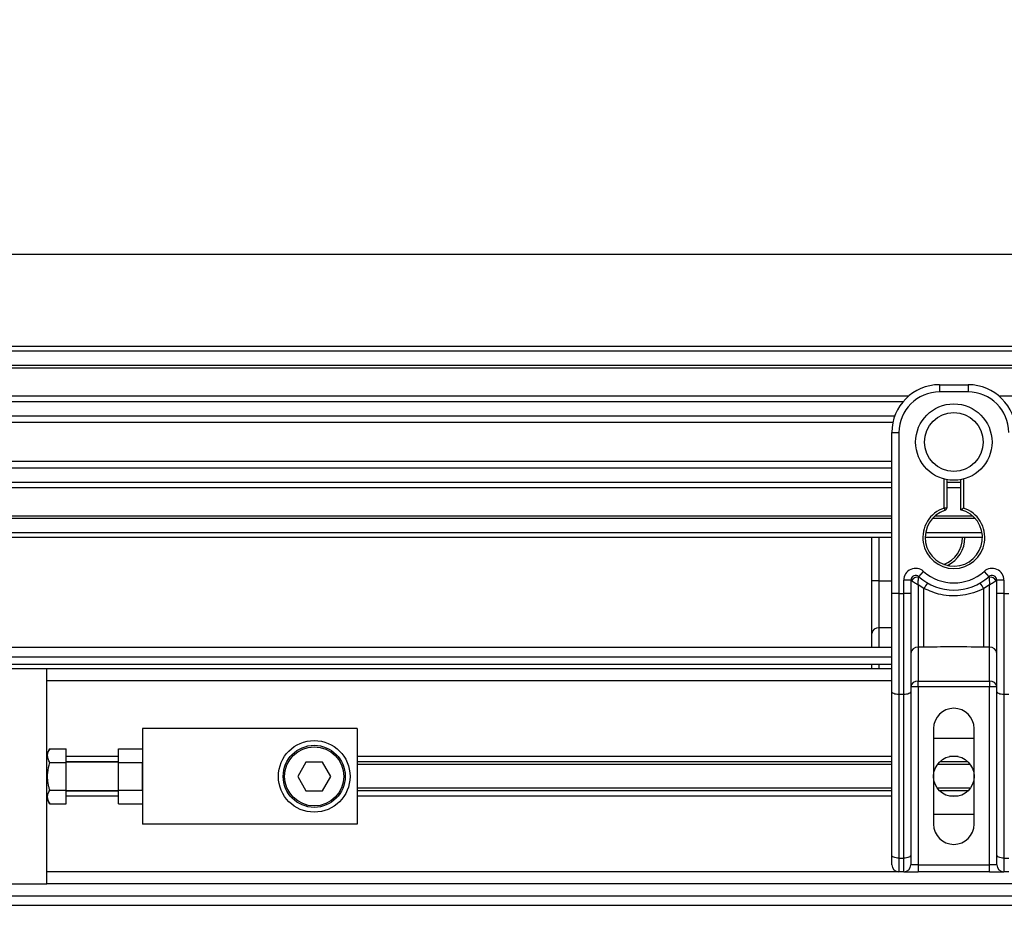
# Model space of a CAD drawing. Header units: millimetres. Extents: x 0 to 420, y 0 to 297.
# Tile 11 of 20: x 72 to 89, y 220 to 235. Entities that reach past the tile are written whole.
import ezdxf

# ---------------------------------------------------------------- set-up
doc = ezdxf.new("R2010")
doc.units = ezdxf.units.MM
doc.layers.add('QUOTE', color=174, linetype='Continuous')
doc.styles.add('SLDTEXTSTYLE3', font='TXT', dxfattribs={"width": 0.75})
doc.dimstyles.new('SLDDIMSTYLE0', dxfattribs={"dimtxt": 3, "dimasz": 3, "dimexe": 0, "dimexo": 0.0625, "dimgap": 0.75, "dimtad": 1, "dimlfac": 12.544143, "dimrnd": 1e-09, "dimzin": 12, "dimdsep": 46, "dimtxsty": 'SLDTEXTSTYLE3', "dimsah": 1, "dimcen": 0.09, "dimadec": 0, "dimazin": 3, "dimtfac": 1, "dimtdec": 3, "dimtofl": 0, "dimtmove": 0, "dimatfit": 3, "dimfxl": 0, "dimfrac": 2, "dimtolj": 1, "dimtzin": 12, "dimarcsym": 0})

# ---------------------------------------------------------------- blocks, each defined once
blk = doc.blocks.new('_D')
at = {"layer": 'QUOTE'}
for p, q in [((57.97, 224.461), (57.97, 233.171)), ((217.407, 224.461), (217.407, 233.171)), ((217.407, 231.171), (57.97, 231.171))]:
    blk.add_line(p, q, dxfattribs=at)
for points in [[(57.97, 231.171), (60.97, 230.671), (60.97, 231.671)], [(217.407, 231.171), (214.407, 231.671), (214.407, 230.671)]]:
    blk.add_solid(points, dxfattribs=at)
at = {"layer": 'QUOTE', "insert": (133.255, 235.038), "char_height": 3, "attachment_point": 1, "style": 'SLDTEXTSTYLE3'}
blk.add_mtext('2000', dxfattribs=at)

msp = doc.modelspace()

# ---------------------------------------------------------------- linework, layer by layer
at = {"color": 7, "linetype": 'Continuous', "lineweight": 25}
for p, q in [((217.40662, 229.63549), (57.96966, 229.63549)), ((217.40662, 229.55578), (57.96966, 229.55578)), ((217.40662, 229.31662), (57.96966, 229.31662)), ((217.40662, 229.27596), (57.96966, 229.27596)), ((87.62494, 228.99775), (87.62494, 228.87817)), ((87.62494, 228.99775), (88.10325, 228.99775)), ((88.10325, 228.99775), (88.10325, 228.87817)), ((87.10681, 228.80641), (57.96966, 228.80641)), ((88.10325, 228.87817), (87.62494, 228.87817)), ((186.75491, 228.80641), (88.62137, 228.80641)), ((87.01504, 228.71392), (57.96966, 228.71392)), ((86.87673, 228.47567), (57.96966, 228.47567)), ((86.84553, 228.36797), (57.96966, 228.36797)), ((86.82775, 228.20056), (86.94733, 228.20056)), ((86.82775, 227.49708), (86.82775, 228.20056)), ((86.94733, 228.20056), (86.94733, 225.51117)), ((86.82775, 227.71428), (57.96966, 227.71428)), ((86.82775, 227.60658), (57.96966, 227.60658)), ((86.82775, 226.9908), (86.82775, 227.49708)), ((86.82775, 227.36833), (57.96966, 227.36833)), ((86.82775, 227.27584), (57.96966, 227.27584)), ((87.70466, 226.93979), (87.70466, 227.42315)), ((87.74451, 227.41422), (87.74451, 226.93979)), ((87.98367, 227.36833), (87.74451, 227.36833)), ((87.98367, 227.27584), (87.74451, 227.27584)), ((87.98367, 226.90988), (87.98367, 227.41422)), ((88.02353, 227.42315), (88.02353, 226.93979)), ((86.82775, 225.51117), (86.82775, 226.9908)), ((86.82775, 226.80629), (57.96966, 226.80629)), ((88.17956, 226.80629), (87.54863, 226.80629)), ((87.71692, 226.90186), (87.70466, 226.93979)), ((87.74451, 226.93979), (87.70466, 226.93979)), ((86.82775, 226.76563), (57.96966, 226.76563)), ((88.2206, 226.76563), (87.50758, 226.76563)), ((86.82775, 226.52647), (57.96966, 226.52647)), ((88.33571, 226.52647), (87.39247, 226.52647)), ((86.82775, 226.44676), (57.96966, 226.44676)), ((86.49461, 225.7254), (86.49461, 226.44676)), ((86.61418, 226.44676), (86.61418, 225.7254)), ((88.3424, 226.44676), (87.38578, 226.44676)), ((87.27949, 225.79315), (87.35921, 225.88228)), ((88.36898, 225.88228), (88.44869, 225.79315)), ((86.61418, 225.7254), (86.49461, 225.7254)), ((86.49461, 224.84382), (86.49461, 225.7254)), ((86.61418, 225.7254), (86.61418, 224.94178)), ((86.61418, 225.7254), (86.82775, 225.7254)), ((87.02705, 225.51117), (87.02705, 225.73373)), ((87.14663, 225.73373), (87.02705, 225.73373)), ((87.14663, 225.73373), (87.14663, 225.51117)), ((87.15809, 225.7254), (87.14663, 225.7254)), ((87.36549, 225.59545), (87.2662, 225.65572)), ((87.2662, 225.65572), (87.2662, 224.61527)), ((88.46198, 225.65572), (88.36269, 225.59545)), ((88.46198, 224.61527), (88.46198, 225.65572)), ((88.58156, 225.7254), (88.5701, 225.7254)), ((88.70114, 225.73373), (88.58156, 225.73373)), ((88.58156, 225.51117), (88.58156, 225.73373)), ((88.70114, 225.73373), (88.70114, 225.51117)), ((86.82775, 223.87718), (86.82775, 225.51117)), ((86.94733, 225.51117), (86.82775, 225.51117)), ((86.94733, 225.51117), (87.02705, 225.51117)), ((86.94733, 225.51117), (86.94733, 223.82665)), ((87.02705, 223.82665), (87.02705, 225.51117)), ((87.14663, 225.51117), (87.02705, 225.51117)), ((87.14663, 225.51117), (87.14663, 223.87718)), ((87.36549, 224.61527), (87.36549, 225.59545)), ((88.36269, 224.61527), (88.36269, 225.59545)), ((88.58156, 223.87718), (88.58156, 225.51117)), ((88.70114, 225.51117), (88.58156, 225.51117)), ((88.70114, 225.51117), (88.78085, 225.51117)), ((88.70114, 225.51117), (88.70114, 223.82665)), ((86.49461, 224.61323), (86.49461, 224.84382)), ((86.61418, 224.94178), (86.61418, 224.61323)), ((86.82775, 224.94178), (86.61418, 224.94178)), ((86.82775, 224.61323), (57.96966, 224.61323)), ((87.36549, 224.61527), (87.2662, 224.61527)), ((87.2662, 224.61527), (87.2662, 224.05087)), ((88.46198, 224.61527), (88.36269, 224.61527)), ((88.46198, 224.05087), (88.46198, 224.61527)), ((60.16192, 224.45379), (86.82775, 224.45379)), ((60.2815, 224.33422), (86.82775, 224.33422)), ((86.49461, 224.2545), (86.49461, 224.33422)), ((86.61418, 224.33422), (86.61418, 224.2545)), ((72.71758, 224.2545), (60.41299, 224.2545)), ((86.82775, 224.2545), (72.71758, 224.2545)), ((72.71758, 222.71894), (72.71758, 224.2545)), ((86.82775, 224.0552), (72.71758, 224.0552)), ((87.2662, 224.05087), (88.46198, 224.05087)), ((87.2662, 223.95292), (87.2662, 224.05087)), ((88.46198, 224.05087), (88.46198, 223.95292)), ((86.82775, 221.14714), (86.82775, 223.87718)), ((87.02705, 223.82665), (86.94733, 223.82665)), ((86.94733, 223.82665), (86.94733, 221.0966)), ((87.02705, 221.0966), (87.02705, 223.82665)), ((87.2662, 223.95292), (87.14663, 223.95292)), ((87.14663, 223.87718), (87.14663, 221.14714)), ((87.2662, 223.95292), (87.2662, 220.98604)), ((88.46198, 223.95292), (87.2662, 223.95292)), ((88.46198, 220.98604), (88.46198, 223.95292)), ((88.58156, 223.95292), (88.46198, 223.95292)), ((88.58156, 221.14714), (88.58156, 223.87718)), ((88.78085, 223.82665), (88.70114, 223.82665)), ((88.70114, 223.82665), (88.70114, 221.0966)), ((77.89928, 223.25802), (74.31195, 223.25802)), ((74.31195, 223.25802), (74.31195, 221.66365)), ((77.89928, 223.25802), (77.89928, 221.66365)), ((87.52529, 223.25802), (87.52529, 221.66365)), ((88.2029, 221.66365), (88.2029, 223.25802)), ((87.52529, 223.09858), (88.2029, 223.09858)), ((72.76386, 222.92109), (72.71758, 222.84092)), ((72.76386, 222.92109), (73.03646, 222.92109)), ((73.03646, 222.69096), (73.03646, 222.92109)), ((73.91336, 222.92109), (74.31195, 222.92109)), ((73.91336, 222.69096), (73.91336, 222.92109)), ((72.71758, 222.46083), (72.71758, 222.71894)), ((72.76386, 222.69096), (73.03646, 222.69096)), ((73.91336, 222.79166), (73.03646, 222.79166)), ((73.91336, 222.70525), (73.03646, 222.70525)), ((73.91336, 222.69999), (73.03646, 222.69999)), ((73.03646, 222.2307), (73.03646, 222.69096)), ((73.91336, 222.2307), (73.91336, 222.69096)), ((73.91336, 222.69096), (74.31195, 222.69096)), ((74.31195, 222.2307), (74.31195, 222.69096)), ((77.04374, 222.69999), (76.90566, 222.46083)), ((77.31989, 222.69999), (77.04374, 222.69999)), ((77.45797, 222.46083), (77.31989, 222.69999)), ((86.82775, 222.79166), (77.89928, 222.79166)), ((86.82775, 222.70525), (77.89928, 222.70525)), ((88.09872, 222.70525), (87.62947, 222.70525)), ((87.93716, 222.79166), (87.79103, 222.79166)), ((86.82775, 222.65948), (77.89928, 222.65948)), ((88.13855, 222.65948), (87.58964, 222.65948)), ((72.71758, 222.20272), (72.71758, 222.46083)), ((76.90566, 222.46083), (77.04374, 222.22168)), ((77.31989, 222.22168), (77.45797, 222.46083)), ((72.71758, 220.66717), (72.71758, 222.20272)), ((72.76386, 222.2307), (73.03646, 222.2307)), ((73.03646, 222.00058), (73.03646, 222.2307)), ((73.03646, 222.22168), (73.91336, 222.22168)), ((73.91336, 222.21642), (73.03646, 222.21642)), ((73.91336, 222.00058), (73.91336, 222.2307)), ((73.91336, 222.2307), (74.31195, 222.2307)), ((77.04374, 222.22168), (77.31989, 222.22168)), ((86.82775, 222.26218), (77.89928, 222.26218)), ((86.82775, 222.21642), (77.89928, 222.21642)), ((88.13855, 222.26218), (87.58964, 222.26218)), ((88.09872, 222.21642), (87.62947, 222.21642)), ((72.71758, 222.08074), (72.76386, 222.00058)), ((73.91336, 222.13), (73.03646, 222.13)), ((86.82775, 222.13), (77.89928, 222.13)), ((87.93716, 222.13), (87.79103, 222.13)), ((72.76386, 222.00058), (73.03646, 222.00058)), ((73.91336, 222.00058), (74.31195, 222.00058)), ((88.2029, 221.82308), (87.52529, 221.82308)), ((77.89928, 221.66365), (74.31195, 221.66365)), ((86.82775, 220.98604), (86.82775, 221.14714)), ((86.94733, 221.0966), (87.02705, 221.0966)), ((86.94733, 221.0966), (86.94733, 220.86646)), ((87.02705, 220.86646), (87.02705, 221.0966)), ((87.14663, 221.14714), (87.14663, 220.98604)), ((88.58156, 220.98604), (88.58156, 221.14714)), ((88.70114, 221.0966), (88.78085, 221.0966)), ((88.70114, 221.0966), (88.70114, 220.86646)), ((86.94733, 220.86646), (72.71758, 220.86646)), ((87.02705, 220.86646), (86.94733, 220.86646)), ((87.02705, 220.86646), (87.2662, 220.86646)), ((87.2662, 220.98604), (87.14663, 220.98604)), ((87.2662, 220.98604), (87.2662, 220.86646)), ((87.2662, 220.98604), (88.46198, 220.98604)), ((88.46198, 220.86646), (87.2662, 220.86646)), ((88.58156, 220.98604), (88.46198, 220.98604)), ((88.46198, 220.86646), (88.46198, 220.98604)), ((88.46198, 220.86646), (88.70114, 220.86646)), ((88.78085, 220.86646), (88.70114, 220.86646)), ((60.41299, 220.66717), (72.71758, 220.66717)), ((135.7749, 220.66717), (72.71758, 220.66717)), ((60.16192, 220.46787), (135.7749, 220.46787)), ((57.96966, 220.30843), (135.7749, 220.30843))]:
    msp.add_line(p, q, dxfattribs=at)
at = {"color": 7, "linetype": 'Continuous', "lineweight": 25, "flags": 128}
for points in [[(86.94733, 223.82665), (86.924, 223.82762), (86.90157, 223.83049), (86.8809, 223.83516), (86.86278, 223.84145), (86.8479, 223.84911), (86.83685, 223.85784), (86.83005, 223.86732), (86.82775, 223.87718)], [(87.14663, 223.87718), (87.14433, 223.86732), (87.13752, 223.85784), (87.12647, 223.84911), (87.1116, 223.84145), (87.09348, 223.83516), (87.07281, 223.83049), (87.05038, 223.82762), (87.02705, 223.82665)], [(88.70114, 223.82665), (88.67781, 223.82762), (88.65538, 223.83049), (88.6347, 223.83516), (88.61658, 223.84145), (88.60171, 223.84911), (88.59066, 223.85784), (88.58386, 223.86732), (88.58156, 223.87718)], [(86.94733, 221.0966), (86.924, 221.09757), (86.90157, 221.10045), (86.8809, 221.10512), (86.86278, 221.1114), (86.8479, 221.11906), (86.83685, 221.1278), (86.83005, 221.13728), (86.82775, 221.14714)], [(87.14663, 221.14714), (87.14433, 221.13728), (87.13752, 221.1278), (87.12647, 221.11906), (87.1116, 221.1114), (87.09348, 221.10512), (87.07281, 221.10045), (87.05038, 221.09757), (87.02705, 221.0966)], [(88.70114, 221.0966), (88.67781, 221.09757), (88.65538, 221.10045), (88.6347, 221.10512), (88.61658, 221.1114), (88.60171, 221.11906), (88.59066, 221.1278), (88.58386, 221.13728), (88.58156, 221.14714)]]:
    msp.add_lwpolyline(points, dxfattribs=at)
at = {"color": 7, "linetype": 'Continuous', "lineweight": 25}
for centre, radius in [((87.86409, 228.04112), 0.63821), ((87.86409, 228.04112), 0.4909), ((77.18182, 222.46083), 0.59789), ((77.18182, 222.46083), 0.51817), ((77.18182, 222.46083), 0.49425), ((87.86409, 222.46083), 0.3388)]:
    msp.add_circle(centre, radius, dxfattribs=at)
for centre, radius, start, end in [((87.62494, 228.20056), 0.79718, 90, 180), ((88.10325, 228.20056), 0.79718, 0, 90), ((87.62494, 228.20056), 0.67761, 90, 180), ((88.10325, 228.20056), 0.67761, 0, 90), ((87.86409, 226.44676), 0.51817, 107.920213, 72.079787), ((87.86409, 226.44676), 0.47831, 107.920213, 75.522488), ((87.70466, 226.93979), 0.03986, 287.920213, 0), ((87.53095, 226.44676), 0.47831, 290.380401, 360), ((87.53095, 226.44676), 0.51817, 295.881191, 360), ((87.22634, 225.73373), 0.1993, 48.189685, 180), ((87.22634, 225.73373), 0.07972, 48.189685, 180), ((87.22635, 225.73373), 0.07972, 48.190689, 179.99948), ((87.86409, 226.44676), 0.8769, 228.189685, 311.810315), ((87.86409, 226.44676), 0.75733, 228.189685, 311.810315), ((88.50184, 225.73373), 0.1993, 0, 131.810315), ((88.50184, 225.73373), 0.07972, 0, 131.810315), ((88.50184, 225.73373), 0.07972, 0.00052, 131.809311), ((87.25113, 225.67983), 0.1036, 75.207531, 153.906305), ((87.86037, 225.33932), 0.55723, 141.327049, 152.635406), ((87.86782, 225.33932), 0.55723, 27.364594, 38.672951), ((88.47706, 225.67983), 0.1036, 26.093695, 104.792469), ((86.60435, 224.83182), 0.1104, 84.888926, 173.756454), ((87.25637, 224.50531), 0.1104, 84.888926, 173.756454), ((88.47182, 224.50531), 0.1104, 6.243546, 95.111074), ((87.25637, 223.94091), 0.1104, 84.888926, 173.756454), ((88.47182, 223.94091), 0.1104, 6.243546, 95.111074), ((87.86409, 223.25802), 0.3388, 0, 180), ((87.86409, 221.66365), 0.3388, 180, 0), ((86.94733, 220.98604), 0.11958, 180, 270), ((87.02705, 220.98604), 0.11958, 270, 0), ((88.70114, 220.98604), 0.11958, 180, 270)]:
    msp.add_arc(centre, radius, start, end, dxfattribs=at)
for points, knots in [([(87.98367, 226.90988), (87.98399, 226.91013), (87.98464, 226.91063), (87.98953, 226.9144), (87.99698, 226.92009), (88.00769, 226.92816), (88.01706, 226.93507), (88.02262, 226.93913), (88.02343, 226.93971), (88.02353, 226.93979)], [0, 0, 0, 0, 0.16194992, 0.32336195, 0.4972773, 0.7062892, 0.9573608, 0.99480442, 1, 1, 1, 1]), ([(87.27949, 225.79315), (87.27946, 225.79305), (87.27937, 225.79272), (87.2788, 225.78898), (87.27797, 225.78283), (87.27758, 225.77999)], [0, 0, 0, 0, 0.197894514, 0.62975779, 1, 1, 1, 1]), ([(88.44869, 225.79315), (88.44876, 225.79285), (88.4489, 225.79222), (88.44961, 225.78738), (88.45031, 225.78217), (88.4506, 225.77999)], [0, 0, 0, 0, 0.3358482, 0.72238304, 1, 1, 1, 1]), ([(87.15809, 225.7254), (87.15564, 225.72717), (87.15036, 225.731), (87.14708, 225.73342), (87.14674, 225.73366), (87.14663, 225.73373)], [0, 0, 0, 0, 0.372754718, 0.803553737, 1, 1, 1, 1]), ([(87.2662, 225.65572), (87.26602, 225.65583), (87.26573, 225.65601), (87.26527, 225.65629), (87.26476, 225.65661), (87.26399, 225.65708), (87.26281, 225.65781), (87.261, 225.65892), (87.25823, 225.66063), (87.25397, 225.66326), (87.24731, 225.66737), (87.23661, 225.67402), (87.21686, 225.68637), (87.19758, 225.69873), (87.17495, 225.71367), (87.1653, 225.72038), (87.15809, 225.7254)], [0, 0, 0, 0, 0.00419055, 0.00685655, 0.01050099, 0.01608276, 0.02463309, 0.03773692, 0.0578443, 0.08879626, 0.13682222, 0.21288297, 0.34057388, 0.61171574, 0.70987367, 1, 1, 1, 1]), ([(87.2662, 225.65572), (87.26622, 225.65593), (87.26624, 225.65637), (87.26628, 225.65706), (87.26632, 225.65791), (87.26639, 225.65912), (87.2665, 225.661), (87.26667, 225.66394), (87.26695, 225.66855), (87.26741, 225.67585), (87.26823, 225.68788), (87.27002, 225.71112), (87.27219, 225.73401), (87.2751, 225.76061), (87.27652, 225.77171), (87.27758, 225.77999)], [0, 0, 0, 0, 0.004265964, 0.008890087, 0.013806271, 0.021446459, 0.033330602, 0.05185022, 0.080825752, 0.126576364, 0.20045088, 0.32751798, 0.612685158, 0.71115998, 1, 1, 1, 1]), ([(88.4506, 225.77999), (88.45167, 225.77171), (88.45309, 225.76061), (88.456, 225.73401), (88.45817, 225.71112), (88.45995, 225.68788), (88.46077, 225.67585), (88.46124, 225.66855), (88.46151, 225.66394), (88.46168, 225.661), (88.46179, 225.65912), (88.46186, 225.65791), (88.46191, 225.65706), (88.46195, 225.65637), (88.46197, 225.65593), (88.46198, 225.65572)], [0, 0, 0, 0, 0.28884002, 0.387314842, 0.67248202, 0.79954912, 0.873423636, 0.919174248, 0.94814978, 0.966669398, 0.978553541, 0.986193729, 0.991109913, 0.995734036, 1, 1, 1, 1]), ([(88.5701, 225.7254), (88.56289, 225.72038), (88.55323, 225.71367), (88.53061, 225.69873), (88.51132, 225.68637), (88.49158, 225.67402), (88.48087, 225.66737), (88.47422, 225.66326), (88.46995, 225.66063), (88.46718, 225.65892), (88.46537, 225.65781), (88.4642, 225.65708), (88.46343, 225.65661), (88.46291, 225.65629), (88.46246, 225.65601), (88.46216, 225.65583), (88.46198, 225.65572)], [0, 0, 0, 0, 0.29012633, 0.38828426, 0.65942612, 0.78711703, 0.86317778, 0.91120374, 0.9421557, 0.96226308, 0.97536691, 0.98391724, 0.98949901, 0.99314345, 0.99580945, 1, 1, 1, 1]), ([(88.58156, 225.73373), (88.58127, 225.73353), (88.58065, 225.73309), (88.57645, 225.73), (88.57198, 225.72676), (88.5701, 225.7254)], [0, 0, 0, 0, 0.33368437, 0.72015173, 1, 1, 1, 1]), ([(88.36269, 225.59545), (88.30758, 225.57031), (88.19582, 225.51932), (88.01571, 225.47887), (87.83044, 225.4686), (87.6074, 225.49291), (87.45755, 225.55643), (87.36549, 225.59545)], [0, 0, 0, 0, 0.17534777, 0.35557936, 0.53101844, 0.71188108, 1, 1, 1, 1]), ([(88.36269, 224.61527), (88.17644, 224.61887), (87.84401, 224.62531), (87.51164, 224.61833), (87.36549, 224.61527)], [0, 0, 0, 0, 0.56028269, 1, 1, 1, 1]), ([(72.76386, 222.69096), (72.74528, 222.73208), (72.71052, 222.80897), (72.74693, 222.88549), (72.76386, 222.92109)], [0, 0, 0, 0, 0.5347163, 1, 1, 1, 1]), ([(72.76386, 222.2307), (72.75882, 222.24919), (72.73309, 222.34343), (72.71768, 222.50205), (72.75014, 222.63483), (72.76386, 222.69096)], [0, 0, 0, 0, 0.12346518, 0.62943592, 1, 1, 1, 1]), ([(72.76386, 222.00058), (72.74528, 222.04169), (72.71052, 222.11859), (72.74693, 222.1951), (72.76386, 222.2307)], [0, 0, 0, 0, 0.5347163, 1, 1, 1, 1])]:
    msp.add_open_spline(points, degree=3, knots=knots, dxfattribs=at)

# ---------------------------------------------------------------- dimensions: what is measured, and where the dimension line sits
at = {"layer": 'QUOTE'}
dim = msp.add_linear_dim(base=(57.96966, 231.17072), p1=(217.40662, 222.46083), p2=(57.96966, 222.46083), dimstyle='SLDDIMSTYLE0', dxfattribs=at)
dim.commit()
dim.dimension.update_dxf_attribs({"geometry": '_D', "text_midpoint": (137.68814, 231.17072), "dimtype": 160})

doc.saveas('drawing.dxf')
